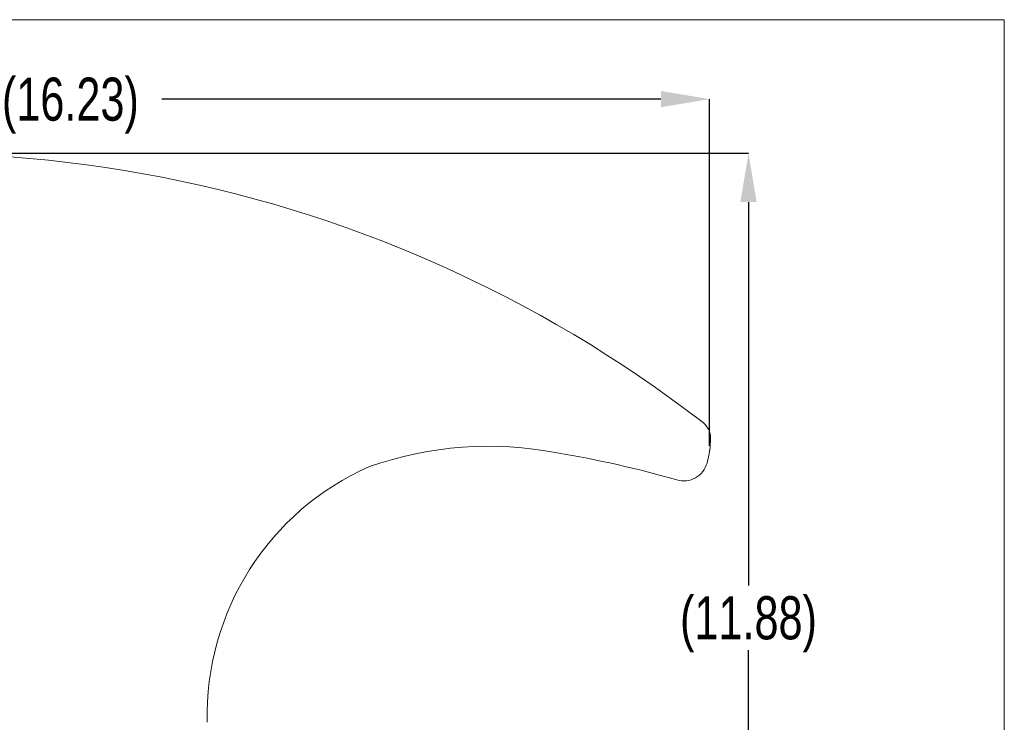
# Model space of a CAD drawing. Header units: inches. Extents: x 0 to 70.1, y 0 to 32.
# Tile 5 of 19: x 11.4 to 24, y 9.3 to 18.3. Entities that reach past the tile are written whole.
import ezdxf

# ---------------------------------------------------------------- set-up
doc = ezdxf.new("R2010")
doc.units = ezdxf.units.IN
doc.header["$LTSCALE"] = 4
doc.header["$MEASUREMENT"] = 0
doc.header["$PDSIZE"] = -1
for name, color, linetype in [('BORDER', 7, 'Continuous'), ('DIMS', 150, 'Continuous'), ('GEOMETRY', 3, 'Continuous')]:
    doc.layers.add(name, color=color, linetype=linetype)
doc.styles.add('SLDTEXTSTYLE0', font='TXT', dxfattribs={"width": 0.75})
doc.dimstyles.new('SLDDIMSTYLE1', dxfattribs={"dimtxt": 0.551181, "dimasz": 0.624, "dimexe": 0, "dimexo": 0.0625, "dimgap": 0.137795, "dimtad": 0, "dimtih": 1, "dimtoh": 1, "dimlfac": 0.5, "dimrnd": 1e-09, "dimzin": 4, "dimdsep": 46, "dimtxsty": 'SLDTEXTSTYLE0', "dimsah": 1, "dimcen": 0.09, "dimadec": 0, "dimazin": 1, "dimtfac": 1, "dimtofl": 0, "dimtmove": 0, "dimatfit": 3, "dimfxl": 1, "dimfrac": 2, "dimtolj": 1, "dimtzin": 12, "dimarcsym": 0})

# ---------------------------------------------------------------- blocks, each defined once
blk = doc.blocks.new('*D43')
at = {"layer": 'Defpoints', "color": 0}
for p in [(20.23, 17.27), (4, 12.968), (20.23, 12.771)]:
    blk.add_point(p, dxfattribs=at)
at = {"layer": 'DIMS', "color": 0, "linetype": 'Continuous', "lineweight": -2}
for p, q in [((4, 13.031), (4, 17.27)), ((4.624, 17.27), (10.879, 17.27)), ((19.606, 17.27), (13.222, 17.27)), ((20.23, 12.833), (20.23, 17.27))]:
    blk.add_line(p, q, dxfattribs=at)
at = {"layer": 'DIMS', "color": 0}
for points in [[(4.624, 17.374), (4.624, 17.166), (4, 17.27)], [(19.606, 17.166), (19.606, 17.374), (20.23, 17.27)]]:
    blk.add_solid(points, dxfattribs=at)
at = {"layer": 'DIMS', "color": 0, "lineweight": 18, "insert": (12.051, 17.545), "char_height": 0.55118, "attachment_point": 2, "style": 'SLDTEXTSTYLE0'}
blk.add_mtext('\\A1;(16.23)', dxfattribs=at)
blk = doc.blocks.new('*D44')
at = {"layer": 'Defpoints', "color": 0}
for p in [(10.061, 16.577), (20.727, 16.577), (10.172, 4.692)]:
    blk.add_point(p, dxfattribs=at)
at = {"layer": 'DIMS', "color": 0, "linetype": 'Continuous', "lineweight": -2}
for p, q in [((10.123, 16.577), (20.727, 16.577)), ((20.727, 15.953), (20.727, 11.048)), ((20.727, 5.316), (20.727, 10.221)), ((10.235, 4.692), (20.727, 4.692))]:
    blk.add_line(p, q, dxfattribs=at)
at = {"layer": 'DIMS', "color": 0}
for points in [[(20.831, 15.953), (20.623, 15.953), (20.727, 16.577)], [(20.623, 5.316), (20.831, 5.316), (20.727, 4.692)]]:
    blk.add_solid(points, dxfattribs=at)
at = {"layer": 'DIMS', "color": 0, "lineweight": 18, "insert": (20.727, 10.91), "char_height": 0.55118, "attachment_point": 2, "style": 'SLDTEXTSTYLE0'}
blk.add_mtext('\\A1;(11.88)', dxfattribs=at)

msp = doc.modelspace()

# ---------------------------------------------------------------- linework, layer by layer
at = {"layer": 'BORDER', "linetype": 'Continuous', "lineweight": 18}
for p, q in [((24, 18.28571), (0, 18.28571)), ((24, 0), (24, 18.28571))]:
    msp.add_line(p, q, dxfattribs=at)
at = {"layer": 'GEOMETRY', "linetype": 'Continuous', "lineweight": 18}
for centre, radius, start, end in [((10.06059, 0.09615), 16.48048, 52.271594, 107.299102), ((19.99233, 12.93317), 0.25, 359.125889, 52.271594), ((18.99245, 12.94842), 1.25, 344.519801, 359.125889), ((17.40616, 8.20133), 4.62777, 79.144946, 109.256549), ((15.9611, -0.98058), 13.92099, 73.951587, 80.420868), ((19.89594, 12.6982), 0.3125, 253.951587, 344.519801), ((17.27747, 9.38773), 3.4758, 113.708169, 181.483995)]:
    msp.add_arc(centre, radius, start, end, dxfattribs=at)
at = {"layer": 'GEOMETRY', "linetype": 'Continuous', "lineweight": 0}
msp.add_point((20.22974, 12.77063), dxfattribs=at)

# ---------------------------------------------------------------- dimensions: what is measured, and where the dimension line sits
at = {"layer": 'DIMS', "linetype": 'Continuous', "lineweight": 18}
dim = msp.add_linear_dim(base=(20.22974, 17.26954), p1=(4.00019, 12.96844), p2=(20.22974, 12.77063), text='(<>)', dimstyle='SLDDIMSTYLE1', override={"dimlfac": 1}, dxfattribs=at)
dim.commit()
dim.dimension.update_dxf_attribs({"geometry": '*D43', "text_midpoint": (12.05057, 17.26954), "dimtype": 160})
dim = msp.add_linear_dim(base=(20.7275, 16.57663), p1=(10.17238, 4.69223), p2=(10.06059, 16.57663), angle=90, text='(<>)', dimstyle='SLDDIMSTYLE1', override={"dimlfac": 1}, dxfattribs=at)
dim.commit()
dim.dimension.update_dxf_attribs({"geometry": '*D44', "text_midpoint": (20.7275, 10.63443), "dimtype": 160})

doc.saveas('drawing.dxf')
